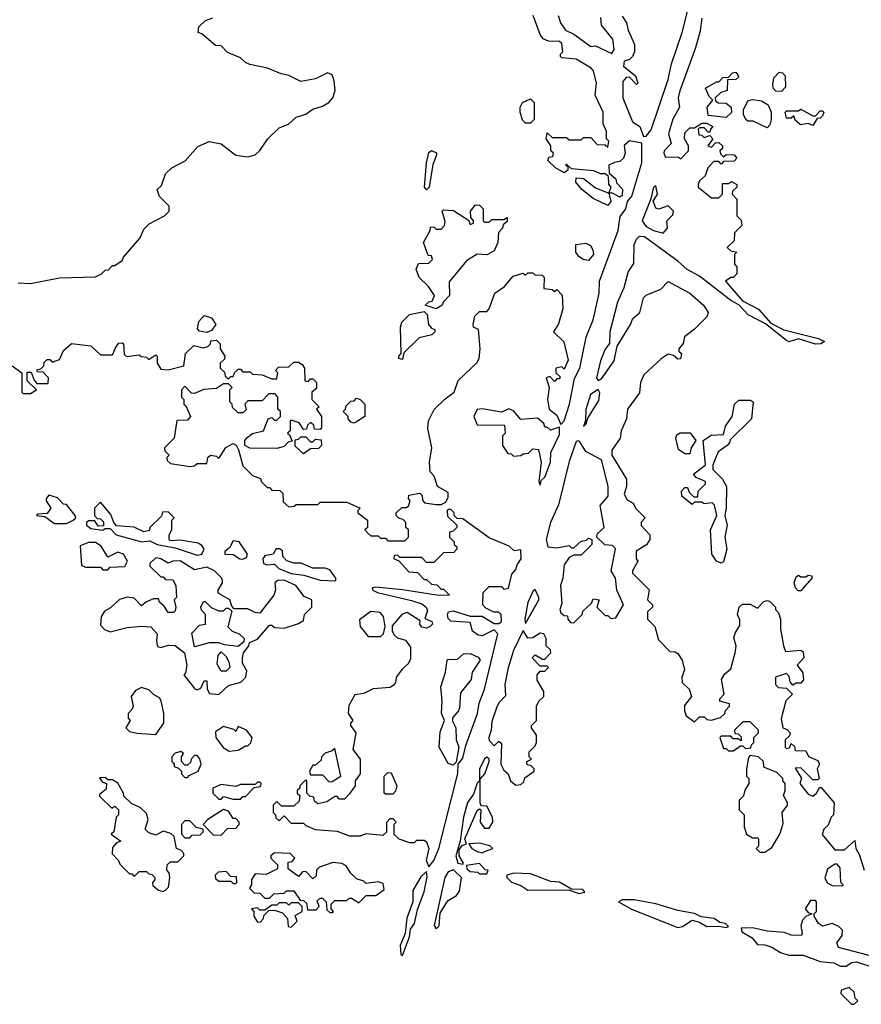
# Model space of a CAD drawing. Extents: x 2386423 to 2568864, y 578392 to 761999.
# Tile 82 of 256: x 2510011 to 2513495, y 610430 to 614508. Entities that reach past the tile are written whole.
import ezdxf

# ---------------------------------------------------------------- set-up
doc = ezdxf.new("R2010")
doc.units = 0

msp = doc.modelspace()

# ---------------------------------------------------------------- linework, layer by layer
at = {"layer": '0CON05XD'}
for points in [[(2512505, 614522.5), (2512523.3, 614495), (2512530, 614465), (2512556.2, 614405), (2512556.7, 614375), (2512547.5, 614355), (2512535, 614342.5), (2512513.6, 614336.4), (2512510, 614315), (2512560, 614275), (2512570, 614245), (2512565, 614240), (2512535, 614270), (2512521.7, 614268.3), (2512508.3, 614251.7), (2512507.5, 614185), (2512547.5, 614085), (2512577.5, 614065), (2512593.6, 614023.6), (2512605, 614026.2), (2512625, 614051.9), (2512695, 614260), (2512709.8, 614325), (2512753.9, 614455), (2512787.3, 614592.7)], [(2510005, 613418.6), (2510055, 613416), (2510175, 613438.9), (2510325, 613443.3), (2510350, 613455), (2510365, 613470), (2510378.3, 613471.7), (2510395, 613490), (2510405, 613490), (2510435, 613510), (2510440, 613525), (2510510, 613605), (2510525, 613640), (2510547, 613663), (2510610, 613695), (2510630, 613715), (2510630, 613735), (2510590, 613775), (2510580, 613805), (2510598.3, 613821.7), (2510615, 613870), (2510640, 613895), (2510696.4, 613923.6), (2510747.7, 613982.3), (2510795, 614003.3), (2510845, 613993.3), (2510905, 613946.2), (2510955, 613940), (2510985, 613948.8), (2511005, 613966.7), (2511038, 614015), (2511085, 614060), (2511124.1, 614075.9), (2511155, 614103.8), (2511195, 614116.7), (2511225, 614137.5), (2511265, 614150), (2511290, 614165), (2511306.7, 614185), (2511316.7, 614215), (2511312.5, 614255), (2511305, 614280), (2511285, 614287.5), (2511235, 614262.5), (2511175, 614252.5), (2511125, 614277.5), (2511093.6, 614283.6), (2511037, 614307), (2510963, 614323), (2510945, 614330), (2510925, 614350), (2510871.7, 614371.7), (2510845, 614400), (2510821.7, 614401.7), (2510765, 614450), (2510750, 614455), (2510751.7, 614478.3), (2510780, 614505), (2510810, 614515)], [(2511610, 612405), (2511610, 612425), (2511598.3, 612438.3), (2511581.7, 612441.7), (2511570, 612455), (2511570, 612465), (2511593, 612487), (2511611.7, 612488.3), (2511620, 612495), (2511627.5, 612515), (2511620, 612525), (2511621.7, 612538.3), (2511667, 612547), (2511677, 612537), (2511678.3, 612518.3), (2511687, 612507), (2511735, 612500), (2511755, 612500), (2511775, 612510), (2511785, 612530), (2511785, 612550), (2511740, 612575), (2511726.7, 612616.7), (2511710, 612635), (2511707.5, 612675), (2511717.5, 612735), (2511700, 612815), (2511703.6, 612846.4), (2511727, 612893), (2511772.3, 612937.7), (2511810, 612965), (2511826.4, 613013.6), (2511903, 613087), (2511912.5, 613105), (2511916.7, 613145), (2511910, 613225), (2511890, 613235), (2511887.5, 613245), (2511895, 613280), (2511915, 613300), (2511945, 613300), (2511955, 613310), (2511977.5, 613375), (2512017.7, 613402.3), (2512053.6, 613446.4), (2512095, 613457.5), (2512105, 613450), (2512115, 613460), (2512135, 613460), (2512145, 613450), (2512171.7, 613451.7), (2512181.7, 613441.7), (2512180, 613395), (2512215, 613390), (2512225, 613382.5), (2512235, 613390), (2512256.4, 613366.4), (2512259.3, 613310.7), (2512241.7, 613248.3), (2512220, 613215), (2512263.6, 613173.6), (2512281.7, 613098.3), (2512265, 613060), (2512255, 613070), (2512230, 613065), (2512230, 613045), (2512248.3, 613028.3), (2512245, 613020), (2512235, 613020), (2512225, 613010), (2512205, 613030), (2512190, 613025), (2512202.5, 612985), (2512196.2, 612935), (2512202.5, 612895), (2512235, 612870), (2512251.2, 612831.2), (2512265, 612846.7), (2512286.7, 612915), (2512308, 613022), (2512329.6, 613065), (2512356.5, 613193.5), (2512384.5, 613264.5), (2512409.7, 613375), (2512410.9, 613425), (2512489.1, 613635), (2512497.1, 613692.9), (2512520.8, 613725), (2512527.1, 613755), (2512545, 613776.9), (2512585.9, 613915), (2512586.2, 613996.2), (2512535, 614006.7), (2512513, 613987), (2512517.5, 613955), (2512510, 613935), (2512495, 613920), (2512473, 613917), (2512450, 613905), (2512451.7, 613871.7), (2512478.3, 613848.3), (2512481.7, 613831.7), (2512506.4, 613806.4), (2512505, 613780), (2512495, 613772.5), (2512465, 613790), (2512450, 613790), (2512460, 613815), (2512450, 613825), (2512448.3, 613858.3), (2512435, 613870), (2512415, 613870), (2512388.3, 613881.7), (2512295, 613890), (2512275, 613910), (2512270, 613905), (2512280, 613900), (2512280, 613885), (2512265, 613874.2), (2512228.8, 613895), (2512197.5, 613925), (2512201.7, 613938.3), (2512218.3, 613941.7), (2512220, 613955), (2512210, 613965), (2512210, 613985), (2512190, 614015), (2512195, 614040), (2512215, 614020), (2512275, 614020), (2512285, 614010), (2512335, 614010), (2512345, 614020), (2512375, 614020), (2512401.7, 613991.7), (2512435, 613990), (2512445, 613980), (2512450, 614005), (2512440, 614015), (2512440, 614045), (2512427, 614077), (2512426.7, 614125), (2512393.8, 614195), (2512398.8, 614245), (2512386.1, 614296.1), (2512377.3, 614307.3), (2512315, 614343.8), (2512255, 614350), (2512250, 614355), (2512250, 614365), (2512260, 614375), (2512255, 614410), (2512245, 614417.5), (2512199.3, 614419.3), (2512178.3, 614428.3), (2512166.1, 614446.1), (2512136.2, 614525)], [(2512240, 614525), (2512250, 614495), (2512270, 614465), (2512305, 614447.5), (2512375, 614397.5), (2512395, 614400), (2512461.7, 614368.3), (2512472.5, 614385), (2512467, 614427), (2512420, 614485), (2512417, 614517)], [(2512835, 614514.2), (2512828, 614462), (2512808.1, 614391.9), (2512743.4, 614213.4), (2512737.4, 614185), (2512742.9, 614145), (2512715, 614095.7), (2512696.8, 614035), (2512708, 613995), (2512679.5, 613965), (2512676.9, 613955), (2512685, 613938), (2512735, 613940), (2512748.3, 613931.7), (2512780, 613965), (2512780, 613985), (2512762.5, 614015), (2512765, 614040), (2512785, 614060), (2512805, 614060), (2512835, 614080), (2512855, 614080), (2512880, 614065), (2512870, 614055), (2512868.3, 614041.7), (2512861.7, 614041.7), (2512845, 614060), (2512825, 614060), (2512820, 614055), (2512821.7, 614031.7), (2512835, 614030), (2512845, 614020), (2512868.3, 614028.3), (2512880, 614015), (2512860, 613985), (2512875, 613980), (2512891.7, 613998.3), (2512905, 614000), (2512920, 613985), (2512920, 613975), (2512910, 613965), (2512911.7, 613951.7), (2512925, 613940), (2512935, 613950), (2512968.3, 613948.3), (2512980, 613935), (2512968.3, 613921.7), (2512925, 613920), (2512915, 613910), (2512905, 613920), (2512885, 613920), (2512860, 613895), (2512848.3, 613861.7), (2512825, 613840), (2512820, 613825), (2512820, 613815), (2512875, 613770), (2512905, 613770), (2512920, 613785), (2512920, 613830), (2512945, 613830), (2512957.5, 613837.5), (2512980, 613825), (2512980, 613815), (2512961.7, 613798.3), (2512960, 613785), (2512980, 613765), (2512980, 613695), (2512997, 613677), (2513000, 613655), (2512970, 613625), (2512968.3, 613591.7), (2512940, 613565), (2512955, 613550), (2512980, 613545), (2512970, 613535), (2512970, 613495), (2512980, 613485), (2512980, 613455), (2512965, 613440), (2512955, 613440), (2512932.5, 613425), (2513003.4, 613343.4), (2513069.3, 613309.3), (2513120.7, 613250.7), (2513173.6, 613223.6), (2513318.2, 613188.2), (2513342.5, 613175), (2513327.5, 613165), (2513305.5, 613164.5), (2513235, 613186.7), (2513195.6, 613174.4), (2513185, 613179.4), (2513098.2, 613248.2), (2513026.2, 613285), (2512987.6, 613327.6), (2512955, 613344.7), (2512825.2, 613445.2), (2512773.8, 613473.8), (2512735, 613508.2), (2512598, 613608), (2512575, 613609.8), (2512562.4, 613597.6), (2512552.6, 613575), (2512552.3, 613497.7), (2512529.2, 613465), (2512512.5, 613397.5), (2512485, 613338.6), (2512453.4, 613215), (2512453.2, 613166.8), (2512435, 613143.8), (2512414.9, 613095.1), (2512398.1, 613025), (2512405, 613013.8), (2512419.7, 613020.3), (2512472, 613095), (2512483.8, 613156.2), (2512540, 613245), (2512549.3, 613270.7), (2512577.5, 613295), (2512593.9, 613356.1), (2512605, 613367.5), (2512665, 613392.5), (2512695, 613423.3), (2512785, 613375.4), (2512841.4, 613325), (2512861.2, 613295), (2512855, 613277.5), (2512803.9, 613226.1), (2512762.5, 613195), (2512757, 613167), (2512740, 613145), (2512740, 613135), (2512750, 613125), (2512746.7, 613103.3), (2512735, 613102.5), (2512717, 613117), (2512695, 613122.5), (2512666.1, 613103.9), (2512595, 613036.7), (2512580.8, 613005), (2512577.3, 612962.7), (2512527.5, 612895), (2512523.3, 612855), (2512501.2, 612805), (2512496.2, 612775), (2512462.5, 612725), (2512462.5, 612705), (2512522.5, 612605), (2512522.5, 612575), (2512513, 612543), (2512525, 612520), (2512550, 612505), (2512560, 612485), (2512600, 612445), (2512583, 612427), (2512583, 612413), (2512620, 612375), (2512620, 612355), (2512606.4, 612333.6), (2512563, 612307), (2512562.5, 612275), (2512570, 612265), (2512547.5, 612225), (2512547.5, 612215), (2512617, 612147), (2512610, 612105), (2512630, 612085), (2512630, 612075), (2512610, 612055), (2512610, 612025), (2512640, 611995), (2512655, 611940), (2512701.7, 611891.7), (2512725, 611890), (2512735, 611882.5), (2512753.8, 611855), (2512762.5, 611815), (2512752.5, 611785), (2512753, 611763), (2512782.5, 611735), (2512792.5, 611705), (2512763, 611667), (2512762.5, 611645), (2512770, 611625), (2512805, 611600), (2512825, 611620), (2512845, 611620), (2512855, 611610), (2512875, 611607.5), (2512911.7, 611618.3), (2512930, 611635), (2512933, 611647), (2512950, 611665), (2512950, 611675), (2512910, 611685), (2512910, 611695), (2512927.5, 611715), (2512916.7, 611775), (2512930.7, 611799.3), (2512955, 611820), (2512972.5, 611885), (2512977.5, 611915), (2512967.5, 611947.5), (2512972.3, 611967.7), (2512991.7, 611998.3), (2512991.7, 612021.7), (2512982.5, 612045), (2512990, 612075), (2513003, 612087), (2513035, 612087.5), (2513065, 612070), (2513091.7, 612098.3), (2513105, 612102.5), (2513115, 612100), (2513140, 612075), (2513140, 612065), (2513151.7, 612051.7), (2513160, 612025), (2513160, 611985), (2513172.5, 611915), (2513181.7, 611891.7), (2513245, 611896.7), (2513255, 611890), (2513256.7, 611865), (2513230, 611835), (2513253, 611803), (2513256.1, 611773.9), (2513245, 611760), (2513225, 611760), (2513211.7, 611751.7), (2513200, 611765), (2513197, 611787), (2513185, 611800), (2513140, 611785), (2513140, 611755), (2513151.7, 611741.7), (2513185, 611740), (2513210, 611715), (2513183, 611687), (2513163, 611613), (2513170, 611575), (2513188.3, 611568.3), (2513200, 611555), (2513198.3, 611541.7), (2513180, 611525), (2513180, 611495), (2513185, 611490), (2513198.3, 611491.7), (2513205, 611510), (2513218.3, 611498.3), (2513221.7, 611481.7), (2513265, 611480), (2513277, 611457), (2513315, 611440), (2513322.5, 611425), (2513312.5, 611405), (2513320, 611365), (2513315, 611360), (2513295, 611360), (2513245, 611410), (2513221.7, 611408.3), (2513247, 611367), (2513240, 611345), (2513275, 611300), (2513295, 611292.5), (2513310, 611305), (2513321.7, 611328.3), (2513328.3, 611328.3), (2513382.5, 611265), (2513380, 611215), (2513370, 611205), (2513358.3, 611171.7), (2513340, 611155), (2513333, 611133), (2513385, 611070), (2513425, 611070), (2513468.3, 611108.3), (2513472.5, 611075), (2513487.7, 611047.7), (2513506.7, 610985)], [(2512935, 614102.5), (2512861.7, 614111.7), (2512857.5, 614145), (2512880, 614175), (2512865, 614190), (2512850, 614225), (2512895, 614250), (2512905, 614250), (2512921.7, 614268.3), (2512945, 614270), (2512961.7, 614288.3), (2512975, 614290), (2512988.3, 614271.7), (2512975, 614260), (2512941.7, 614258.3), (2512940, 614215), (2512913, 614207), (2512890, 614185), (2512891.7, 614171.7), (2512903, 614163), (2512935, 614162.5), (2512956.1, 614146.1), (2512957, 614123), (2512935, 614102.5)], [(2513165, 614210), (2513141.7, 614211.7), (2513130, 614225), (2513128.3, 614238.3), (2513133, 614267), (2513155, 614290), (2513168.3, 614288.3), (2513180, 614275), (2513181.7, 614228.3), (2513165, 614210)], [(2512125, 614080), (2512105, 614080), (2512091.7, 614091.7), (2512082.5, 614125), (2512082.5, 614145), (2512092.5, 614165), (2512125, 614180), (2512140, 614165), (2512140, 614095), (2512125, 614080)], [(2513105, 614060), (2513047, 614087), (2513025, 614087.5), (2513017.5, 614095), (2513007.5, 614115), (2513006.7, 614135), (2513025, 614172.5), (2513045, 614177.5), (2513081.7, 614171.7), (2513110, 614155), (2513122.5, 614125), (2513122.5, 614095), (2513117, 614073), (2513105, 614060)], [(2513295, 614070), (2513275, 614077.5), (2513243, 614073), (2513221.7, 614091.7), (2513215, 614110), (2513205, 614100), (2513185, 614100), (2513180, 614125), (2513185, 614130), (2513235, 614130), (2513245, 614137.5), (2513295, 614110), (2513305, 614110), (2513325, 614130), (2513335, 614130), (2513340, 614125), (2513335, 614110), (2513325, 614100), (2513311.7, 614098.3), (2513295, 614070)], [(2511695, 613803.3), (2511686.7, 613815), (2511694.4, 613915), (2511705, 613957.5), (2511715, 613966.7), (2511736.7, 613956.7), (2511736.7, 613946.7), (2511721.4, 613908.6), (2511706, 613815), (2511695, 613803.3)], [(2512445, 613738.8), (2512385, 613767.1), (2512337.8, 613805), (2512313.1, 613835), (2512315, 613852.5), (2512345, 613850), (2512395, 613811.2), (2512450, 613790), (2512457.5, 613755), (2512445, 613738.8)], [(2512675, 613623.8), (2512692.5, 613645), (2512690, 613675), (2512715, 613700), (2512717.5, 613715), (2512695, 613737.5), (2512656.4, 613723.6), (2512645, 613727.5), (2512633.6, 613756.4), (2512650.8, 613785), (2512645, 613820), (2512635, 613814), (2512623.9, 613766.1), (2512588.1, 613675), (2512605, 613651.4), (2512635, 613634.6), (2512675, 613623.8)], [(2511735, 613310), (2511690, 613325), (2511705, 613340), (2511718.3, 613341.7), (2511727.5, 613365), (2511703, 613403), (2511665, 613440), (2511652.5, 613475), (2511661.7, 613498.3), (2511705, 613500), (2511720, 613515), (2511715, 613530), (2511701.7, 613531.7), (2511682.5, 613585), (2511710, 613635), (2511711.7, 613648.3), (2511725, 613650), (2511735, 613640), (2511755, 613640), (2511770, 613655), (2511771.7, 613671.7), (2511760, 613715), (2511765, 613720), (2511807, 613717), (2511868.3, 613678.3), (2511875, 613660), (2511890, 613665), (2511890, 613675), (2511878.3, 613688.3), (2511877.5, 613715), (2511898.3, 613741.7), (2511915, 613740), (2511930, 613725), (2511930, 613675), (2511935, 613670), (2511955, 613670), (2511965, 613680), (2512015, 613680), (2512028.3, 613688.3), (2512028.3, 613671.7), (2512011.7, 613658.3), (2512010, 613645), (2511993, 613627), (2511990, 613585), (2511975, 613550), (2511946.4, 613533.6), (2511905, 613536.7), (2511860.7, 613509.3), (2511788.3, 613421.7), (2511790, 613365), (2511765, 613340), (2511760, 613325), (2511735, 613310)], [(2512365, 613511.2), (2512344.1, 613514.1), (2512325, 613527.5), (2512313.3, 613545), (2512313.6, 613576.4), (2512355, 613582.5), (2512373.3, 613573.3), (2512383.8, 613555), (2512386, 613535), (2512365, 613511.2)], [(2511595, 613100), (2511580, 613105), (2511580, 613115), (2511590, 613125), (2511587.5, 613235), (2511592.5, 613255), (2511625, 613286.7), (2511685, 613300), (2511697, 613287), (2511702.5, 613245), (2511715, 613230), (2511730, 613225), (2511730, 613215), (2511717, 613203), (2511665, 613190), (2511601.7, 613128.3), (2511595, 613100)], [(2510785, 613212.5), (2510755, 613217.5), (2510747, 613227), (2510751.7, 613258.3), (2510775, 613282.5), (2510805, 613272.5), (2510822.5, 613245), (2510805, 613220), (2510785, 613212.5)], [(2509980, 613075), (2510020, 613045), (2510020, 612965), (2510025, 612960), (2510055, 612960), (2510080, 612975), (2510041.7, 613011.7), (2510041.7, 613048.3), (2510058.3, 613048.3), (2510070, 613015), (2510081.7, 613001.7), (2510128.3, 613001.7), (2510130, 613025), (2510108.3, 613048.3), (2510085, 613050), (2510081.7, 613058.3), (2510098.3, 613061.7), (2510110, 613075), (2510111.7, 613088.3), (2510125, 613100), (2510135, 613100), (2510145, 613090), (2510175, 613100), (2510191.7, 613138.3), (2510225, 613167.5), (2510305, 613157.5), (2510345, 613120), (2510395, 613120), (2510410, 613155), (2510421.7, 613168.3), (2510435, 613170), (2510440, 613165), (2510443, 613123), (2510453, 613113), (2510505, 613120), (2510513, 613113), (2510535, 613110), (2510545, 613100), (2510575, 613120), (2510580, 613115), (2510580, 613085), (2510595, 613060), (2510625, 613057.5), (2510690, 613075), (2510697.5, 613125), (2510731.7, 613158.3), (2510771.7, 613148.3), (2510790, 613155), (2510800, 613165), (2510801.7, 613178.3), (2510825, 613180), (2510840, 613165), (2510840, 613145), (2510860, 613115), (2510858.3, 613101.7), (2510840, 613085), (2510840, 613065), (2510858.3, 613048.3), (2510861.7, 613031.7), (2510875, 613020), (2510885, 613030), (2510895, 613030), (2510900, 613045), (2510915, 613060), (2510925, 613060), (2510935, 613050), (2510965, 613050), (2510975, 613040), (2511015, 613037.5), (2511055, 613020), (2511075, 613020), (2511080, 613045), (2511070, 613055), (2511081.7, 613068.3), (2511125, 613070), (2511145, 613090), (2511165, 613090), (2511180, 613080), (2511190, 613065), (2511191.7, 613011.7), (2511205, 613010), (2511215, 613020), (2511225, 613020), (2511240, 613005), (2511240, 612980), (2511220, 612965), (2511220, 612935), (2511250, 612905), (2511240, 612895), (2511260, 612865), (2511260, 612815), (2511255, 612810), (2511231.7, 612811.7), (2511228.3, 612828.3), (2511215, 612840), (2511201.7, 612828.3), (2511198.3, 612811.7), (2511185, 612810), (2511168.3, 612838.3), (2511135, 612850), (2511130, 612845), (2511130, 612805), (2511120, 612795), (2511128.3, 612788.3), (2511138.3, 612761.7), (2511121.7, 612758.3), (2511105, 612740), (2511075, 612732.5), (2510963.6, 612733.6), (2510942.5, 612745), (2510943.3, 612765), (2510952.3, 612777.7), (2510975, 612793.8), (2511020, 612805), (2511040, 612855), (2511055, 612860), (2511065, 612850), (2511075, 612850), (2511090, 612865), (2511090, 612885), (2511080, 612895), (2511080, 612945), (2511068.3, 612958.3), (2511041.7, 612958.3), (2511015, 612930), (2510955, 612930), (2510942.5, 612915), (2510948.3, 612891.7), (2510935, 612880), (2510915, 612880), (2510891.7, 612901.7), (2510890, 612915), (2510880, 612925), (2510880, 612975), (2510890, 612985), (2510875, 613000), (2510855, 613000), (2510825, 612980), (2510773, 612977), (2510735, 612960), (2510721.7, 612961.7), (2510695, 612990), (2510680, 612975), (2510680, 612945), (2510690, 612935), (2510690, 612915), (2510698.3, 612908.3), (2510717.5, 612865), (2510705, 612850), (2510661.7, 612848.3), (2510650, 612775), (2510610, 612735), (2510611.7, 612721.7), (2510630, 612705), (2510620, 612695), (2510621.7, 612681.7), (2510635, 612670), (2510715, 612657.5), (2510735, 612660), (2510745, 612670), (2510785, 612670), (2510790, 612695), (2510800, 612705), (2510825, 612700), (2510835, 612690), (2510863.6, 612736.4), (2510895, 612752.5), (2510906.4, 612746.4), (2510917, 612727), (2510935, 612660), (2510975, 612620), (2511008.3, 612608.3), (2511010, 612595), (2511035, 612570), (2511045, 612570), (2511055, 612560), (2511088.3, 612558.3), (2511100, 612545), (2511101.7, 612511.7), (2511125, 612490), (2511147, 612493), (2511155, 612500), (2511245, 612500), (2511255, 612510), (2511365, 612510), (2511420, 612485), (2511410, 612475), (2511410, 612465), (2511450, 612435), (2511450, 612405), (2511440, 612395), (2511451.7, 612381.7), (2511465, 612370), (2511495, 612370), (2511505, 612360), (2511525, 612360), (2511535, 612350), (2511605, 612350), (2511620, 612365), (2511620, 612395), (2511610, 612405)], [(2512345, 612823.3), (2512356.4, 612833.6), (2512362.5, 612857.5), (2512408.7, 612931.3), (2512412.5, 612962.5), (2512405, 612976.7), (2512374.3, 612955), (2512355, 612893.8), (2512352.7, 612847.3), (2512345, 612823.3)], [(2511395, 612837.5), (2511381.7, 612841.7), (2511370, 612855), (2511370, 612865), (2511350, 612885), (2511360, 612895), (2511361.7, 612908.3), (2511381.7, 612928.3), (2511395, 612930), (2511405, 612940), (2511420, 612935), (2511440, 612915), (2511440, 612865), (2511405, 612842.5), (2511395, 612837.5)], [(2512915, 612256.7), (2512896, 612266), (2512876.7, 612295), (2512870, 612395), (2512897.5, 612455), (2512887, 612497), (2512877, 612507), (2512845, 612502.5), (2512835, 612510), (2512805, 612510), (2512795, 612500), (2512752.5, 612535), (2512750, 612555), (2512765, 612570), (2512775, 612570), (2512781.7, 612551.7), (2512801.7, 612531.7), (2512818.3, 612531.7), (2512820, 612555), (2512850, 612585), (2512850, 612595), (2512811.7, 612611.7), (2512800, 612625), (2512850, 612665), (2512840, 612765), (2512873, 612787), (2512925, 612790), (2512933.3, 612825), (2512960, 612865), (2512970, 612915), (2512988.3, 612931.7), (2513035, 612932.5), (2513046.7, 612925), (2513040, 612855), (2512951.7, 612768.3), (2512950, 612755), (2512940, 612745), (2512902.3, 612717.7), (2512880, 612665), (2512880, 612645), (2512920, 612605), (2512936.7, 612575), (2512936.2, 612485), (2512930, 612455), (2512940, 612415), (2512930, 612365), (2512938.8, 612315), (2512925, 612262.5), (2512915, 612256.7)], [(2512165, 612580), (2512170.3, 612599.7), (2512185, 612613.3), (2512208.3, 612675), (2512210, 612715), (2512245, 612790), (2512245, 612820), (2512208.3, 612808.3), (2512195, 612820), (2512185, 612820), (2512180, 612835), (2512155, 612857.5), (2512085, 612852.5), (2512055, 612887.5), (2512036.4, 612896.4), (2512005, 612882.5), (2511925, 612896.2), (2511905, 612893.3), (2511891.2, 612865), (2511905, 612830), (2512018.3, 612828.3), (2512020, 612795), (2512010, 612785), (2512010, 612745), (2512031.7, 612711.7), (2512045, 612710), (2512055, 612700), (2512085, 612702.5), (2512095, 612710), (2512117, 612713), (2512135, 612730), (2512158.3, 612728.3), (2512170, 612675), (2512160, 612595), (2512165, 612580)], [(2512785, 612710), (2512765, 612710), (2512738.3, 612728.3), (2512727.5, 612775), (2512731.7, 612788.3), (2512745, 612797.5), (2512787, 612797), (2512810, 612765), (2512790, 612735), (2512785, 612710)], [(2511185, 612710), (2511151.7, 612741.7), (2511151.7, 612768.3), (2511165, 612770), (2511175, 612780), (2511195, 612780), (2511215, 612760), (2511225, 612760), (2511235, 612770), (2511258.3, 612768.3), (2511260, 612745), (2511248.3, 612731.7), (2511215, 612730), (2511185, 612710)], [(2512305, 612010), (2512340, 612045), (2512341.7, 612058.3), (2512378.3, 612091.7), (2512385, 612110), (2512410, 612105), (2512400, 612075), (2512435, 612040), (2512445, 612040), (2512458.3, 612028.3), (2512479.3, 612030.7), (2512510, 612085), (2512482.5, 612145), (2512476.7, 612195), (2512460, 612225), (2512477, 612317), (2512465, 612330), (2512433, 612333), (2512400, 612365), (2512401.7, 612378.3), (2512430, 612405), (2512413.6, 612496.4), (2512447.5, 612535), (2512446.4, 612576.4), (2512420, 612685), (2512355, 612720), (2512330, 612760), (2512325, 612764.4), (2512315, 612760.9), (2512285, 612678.6), (2512240.8, 612499.2), (2512208.7, 612425), (2512190.4, 612355), (2512196.7, 612325), (2512235, 612320), (2512285, 612330), (2512295, 612320), (2512305, 612320), (2512335, 612347.5), (2512357.5, 612352.5), (2512365, 612360), (2512380, 612355), (2512380, 612335), (2512335, 612290), (2512305, 612290), (2512285, 612280), (2512265, 612250), (2512260, 612195), (2512250, 612165), (2512255, 612090), (2512247.5, 612065), (2512251.7, 612051.7), (2512265, 612040), (2512278.3, 612038.3), (2512280, 612025), (2512291.7, 612011.7), (2512305, 612010)], [(2510205, 612420.8), (2510232.5, 612435), (2510242.5, 612445), (2510240, 612455), (2510205, 612500), (2510191.7, 612501.7), (2510167, 612527), (2510131.7, 612538.3), (2510120, 612525), (2510120, 612515), (2510140, 612485), (2510125, 612462.5), (2510085, 612460), (2510080, 612455), (2510115, 612450), (2510155, 612420.8), (2510205, 612420.8)], [(2510745, 612290), (2510765, 612294.2), (2510774, 612315), (2510765, 612330), (2510749.5, 612339.5), (2510675, 612352.5), (2510635, 612350), (2510630, 612355), (2510630, 612375), (2510640, 612395), (2510640, 612435), (2510650, 612445), (2510625, 612470), (2510601.7, 612468.3), (2510598.3, 612451.7), (2510550, 612405), (2510548.3, 612391.7), (2510525, 612387.5), (2510485, 612406.7), (2510411.7, 612411.7), (2510400, 612425), (2510388.3, 612458.3), (2510345, 612510), (2510320, 612485), (2510320, 612455), (2510331.7, 612441.7), (2510345, 612440), (2510358.3, 612428.3), (2510358.3, 612411.7), (2510335, 612410), (2510321.7, 612431.7), (2510295, 612432.5), (2510287.5, 612425), (2510286.7, 612415), (2510305, 612400), (2510355, 612393.8), (2510365, 612400), (2510385, 612400), (2510410, 612375), (2510495, 612350.6), (2510515, 612345.8), (2510549.3, 612349.3), (2510580, 612335), (2510655, 612321.2), (2510745, 612290)], [(2511705, 611000), (2511725, 611025.6), (2511746.3, 611075), (2511825, 611386.2), (2511825.8, 611425), (2511845, 611449.2), (2511858.1, 611501.9), (2511906.3, 611635), (2511912.7, 611677.3), (2511935, 611735.8), (2511990.8, 611965), (2511975, 611981.4), (2511925, 611956), (2511908.3, 611958.3), (2511886, 611976), (2511875, 612010.8), (2511795, 612017.5), (2511785, 612027.5), (2511781.5, 612045), (2511785.8, 612055), (2511805, 612059.2), (2511875, 612038.2), (2511925, 612037.1), (2511975, 612006.9), (2511995, 612007.5), (2512005.3, 612015), (2512004.4, 612044.4), (2511995, 612053.8), (2511974.3, 612054.3), (2511940.7, 612070.7), (2511927.5, 612085), (2511930, 612135), (2511955, 612160), (2512005, 612160), (2512015, 612150), (2512035, 612153.8), (2512048.3, 612211.7), (2512065, 612231.2), (2512069.7, 612250.3), (2512086.9, 612275), (2512085, 612312.5), (2512058.3, 612308.3), (2512037, 612327), (2511955, 612362.5), (2511845, 612440), (2511821.7, 612441.7), (2511810, 612455), (2511810, 612465), (2511795, 612480), (2511785, 612480), (2511780, 612475), (2511781.7, 612451.7), (2511820, 612415), (2511820, 612405), (2511805, 612390), (2511790, 612385), (2511790, 612365), (2511810, 612345), (2511810, 612335), (2511820, 612325), (2511820, 612315), (2511808.3, 612301.7), (2511765, 612300), (2511725, 612260), (2511695, 612260), (2511675, 612280), (2511585, 612280), (2511575, 612290), (2511561.7, 612288.3), (2511560, 612275), (2511578.3, 612268.3), (2511621.7, 612221.7), (2511658.3, 612218.3), (2511685, 612190), (2511695, 612190), (2511715, 612170), (2511737, 612167), (2511755, 612150), (2511765, 612150), (2511790, 612125), (2511746.4, 612123.6), (2511595, 612146.2), (2511485, 612158), (2511470, 612155), (2511473.3, 612145), (2511492.5, 612135), (2511632.6, 612102.6), (2511675, 612089.1), (2511693.3, 612075), (2511698.8, 612061.2), (2511688.3, 612028.3), (2511717.5, 612015), (2511720, 612005), (2511710, 611995), (2511695, 611987.5), (2511675, 611992.5), (2511667.5, 612005), (2511668.3, 612018.3), (2511615, 612053.3), (2511593.3, 612045), (2511553, 611997), (2511552.5, 611975), (2511560.7, 611960.7), (2511575, 611947.5), (2511608.3, 611938.3), (2511629.3, 611909.3), (2511629.3, 611860.7), (2511619.3, 611840.7), (2511595, 611820), (2511570, 611785), (2511567, 611763), (2511558.3, 611751.7), (2511545, 611742.5), (2511473.6, 611736.4), (2511435, 611717.5), (2511398.3, 611711.7), (2511373, 611667), (2511370, 611635), (2511390, 611605), (2511380, 611595), (2511380, 611585), (2511402.5, 611555), (2511390, 611485), (2511420, 611445), (2511420, 611385), (2511400, 611355), (2511400, 611335), (2511375, 611300), (2511355, 611280), (2511335, 611280), (2511325, 611290), (2511315, 611290), (2511281.7, 611268.3), (2511245, 611260), (2511231.7, 611271.7), (2511228.3, 611288.3), (2511211.7, 611291.7), (2511200, 611305), (2511200, 611355), (2511195, 611360), (2511170, 611335), (2511170, 611325), (2511160, 611315), (2511160, 611305), (2511170, 611295), (2511168.3, 611271.7), (2511145, 611250), (2511095, 611250), (2511075, 611270), (2511060, 611255), (2511060, 611225), (2511070, 611215), (2511071.7, 611201.7), (2511085, 611190), (2511105, 611210), (2511135, 611180), (2511185, 611180), (2511195, 611170), (2511233.9, 611153.9), (2511325, 611147.5), (2511375, 611127.5), (2511421.7, 611128.3), (2511445, 611137.5), (2511515, 611130), (2511530, 611145), (2511530, 611185), (2511545, 611200), (2511555, 611200), (2511570, 611185), (2511560, 611175), (2511560, 611135), (2511580, 611115), (2511625, 611100), (2511645, 611100), (2511655, 611110), (2511685, 611110), (2511695, 611102.5), (2511704, 611075), (2511693.9, 611026.1), (2511705, 611000)], [(2510935, 612273.8), (2510950, 612280), (2510953.3, 612295), (2510920, 612345), (2510895, 612350), (2510879.3, 612320.7), (2510860, 612305), (2510860, 612295), (2510895, 612292.5), (2510922.5, 612275), (2510935, 612273.8)], [(2510375, 612230), (2510385, 612240), (2510446.4, 612243.6), (2510456.7, 612265), (2510440, 612295), (2510417, 612303), (2510375, 612282.5), (2510347.9, 612327.9), (2510325, 612342), (2510295, 612342), (2510260.7, 612329.3), (2510267, 612247), (2510285, 612240), (2510345, 612240), (2510355, 612230), (2510375, 612230)], [(2511315, 612184.2), (2511320, 612185), (2511320, 612195), (2511295, 612230), (2511275, 612236.7), (2511225, 612236.7), (2511176.4, 612256.4), (2511145, 612256.7), (2511116.4, 612266.4), (2511100, 612285), (2511098.3, 612308.3), (2511087, 612317), (2511073, 612317), (2511060, 612295), (2511025, 612287.5), (2511017.5, 612275), (2511020, 612255), (2511035, 612250), (2511065, 612252.5), (2511083.3, 612235), (2511134.4, 612214.4), (2511186.7, 612206.7), (2511255, 612186.2), (2511315, 612184.2)], [(2510835, 611712.5), (2510875, 611750), (2510925.9, 611764.1), (2510946.7, 611785), (2510951.7, 611811.7), (2510933, 611843), (2510932.5, 611865), (2510937.5, 611885), (2510960, 611915), (2510961.7, 611928.3), (2510995, 611942.5), (2511045, 612000), (2511055, 612000), (2511065, 611990), (2511105, 611987.5), (2511165, 612007.5), (2511185, 612020), (2511190, 612045), (2511220, 612075), (2511220, 612105), (2511188.8, 612118.8), (2511153.8, 612165), (2511105, 612187.1), (2511078.8, 612185), (2511066.7, 612175), (2511070, 612145), (2511063.3, 612125), (2511005, 612050), (2510985, 612052.5), (2510955, 612067.5), (2510898.3, 612068.3), (2510888.3, 612078.3), (2510880, 612105), (2510833, 612133), (2510832.5, 612145), (2510850, 612175), (2510850, 612185), (2510846.4, 612196.4), (2510816.7, 612225), (2510785, 612240), (2510735, 612230), (2510675, 612266.9), (2510644.1, 612265.9), (2510625, 612257.5), (2510595.6, 612275.6), (2510575, 612278.8), (2510550, 612255), (2510550, 612245), (2510595, 612200), (2510605, 612200), (2510615, 612190), (2510645, 612187.5), (2510657.5, 612165), (2510660, 612115), (2510650, 612105), (2510657.5, 612075), (2510655, 612060), (2510647, 612053), (2510625, 612052.5), (2510609.3, 612079.3), (2510590, 612095), (2510585, 612110), (2510565, 612110), (2510535, 612097.5), (2510515, 612080), (2510485, 612112.5), (2510455, 612116.7), (2510423.9, 612106.1), (2510387.3, 612072.7), (2510361.4, 612058.6), (2510348, 612035), (2510345, 612000), (2510361.7, 611981.7), (2510385, 611972.5), (2510455, 611990), (2510515, 611996.7), (2510553.6, 611993.6), (2510580, 611965), (2510576.7, 611935), (2510581.7, 611911.7), (2510595, 611907.5), (2510627, 611917), (2510655, 611916.7), (2510692.5, 611885), (2510702.5, 611835), (2510697, 611803), (2510690, 611795), (2510735, 611737.5), (2510745, 611732.5), (2510760, 611740), (2510775, 611770), (2510785, 611770), (2510787.5, 611735), (2510797, 611717), (2510835, 611712.5)], [(2513245, 612142.5), (2513233, 612143), (2513222.5, 612155), (2513217.5, 612175), (2513225, 612200), (2513235, 612207.5), (2513245, 612200), (2513265, 612200), (2513275, 612207.5), (2513290, 612205), (2513290, 612195), (2513245, 612142.5)], [(2512105, 612007.5), (2512159.4, 612105), (2512160.6, 612115), (2512145, 612147.5), (2512135, 612140), (2512114.1, 612094.1), (2512102.5, 612025), (2512105, 612007.5)], [(2510735, 611910), (2510723.3, 611966.7), (2510755, 612000), (2510780, 612005), (2510780, 612045), (2510763, 612063), (2510760, 612075), (2510771.7, 612098.3), (2510778.3, 612098.3), (2510803, 612073), (2510835, 612060), (2510855, 612060), (2510865, 612070), (2510875, 612070), (2510888.3, 612058.3), (2510873, 611993), (2510890, 611975), (2510920, 611965), (2510940, 611945), (2510938.3, 611931.7), (2510915, 611912.5), (2510858.3, 611918.3), (2510835, 611926.7), (2510795, 611926.7), (2510735, 611910)], [(2511505, 611953.8), (2511517.5, 611965), (2511523.3, 611995), (2511516.2, 612036.2), (2511503, 612053), (2511465, 612057.5), (2511417.5, 612022.5), (2511420, 611995), (2511453.9, 611953.9), (2511505, 611953.8)], [(2512065, 611337.5), (2512085, 611340), (2512098.3, 611351.7), (2512101.7, 611368.3), (2512140, 611395), (2512140, 611405), (2512128.3, 611418.3), (2512111.7, 611421.7), (2512110, 611435), (2512130, 611445), (2512120, 611455), (2512120, 611475), (2512145, 611500), (2512150, 611515), (2512150, 611545), (2512130, 611575), (2512130, 611585), (2512150, 611605), (2512150, 611665), (2512160, 611685), (2512180, 611705), (2512180, 611725), (2512153, 611773), (2512152.5, 611795), (2512165, 611810), (2512185, 611810), (2512200, 611825), (2512195, 611830), (2512165, 611830), (2512132.5, 611865), (2512145, 611877.5), (2512175, 611860), (2512185, 611860), (2512210, 611885), (2512208.3, 611898.3), (2512190, 611915), (2512190, 611945), (2512180, 611965), (2512165, 611966.7), (2512135, 611947.5), (2512115, 611946.7), (2512095, 611977.5), (2512054.9, 611895.1), (2512032.9, 611822.9), (2512019.2, 611755), (2512022, 611708), (2511995, 611679.2), (2511985, 611657.8), (2511965, 611601.4), (2511962.5, 611565), (2511952.6, 611535), (2511955, 611522.9), (2511975, 611500), (2511995, 611520), (2512005, 611510), (2512002.5, 611425), (2512015, 611400), (2512032.5, 611385), (2512042.5, 611355), (2512065, 611337.5)], [(2510865, 611810), (2510845, 611810), (2510828.3, 611838.3), (2510832.5, 611875), (2510845, 611890), (2510865, 611870), (2510877, 611847), (2510880, 611825), (2510865, 611810)], [(2511805, 611420), (2511785, 611427.5), (2511746.7, 611495), (2511751.7, 611558.3), (2511770, 611605), (2511757.5, 611635), (2511760, 611685), (2511753.8, 611745), (2511773.8, 611805), (2511780, 611855), (2511785, 611860), (2511821.7, 611858.3), (2511848.3, 611881.7), (2511875, 611882.5), (2511908.3, 611868.3), (2511916.7, 611855), (2511883.3, 611805), (2511880, 611775), (2511835, 611720), (2511831.7, 611658.3), (2511827.5, 611645), (2511803, 611617), (2511803, 611603), (2511816.7, 611575), (2511818, 611525), (2511829.2, 611495), (2511817.5, 611432.5), (2511805, 611420)], [(2510575, 611547.5), (2510607.5, 611595), (2510607.5, 611635), (2510597, 611687), (2510589.3, 611699.3), (2510565, 611712.5), (2510545, 611732.5), (2510515, 611742.5), (2510490.7, 611729.3), (2510472.5, 611705), (2510480, 611665), (2510477, 611653), (2510460, 611635), (2510460, 611615), (2510467.5, 611605), (2510450, 611575), (2510465, 611560), (2510495, 611552.5), (2510575, 611547.5)], [(2510878.3, 611478.3), (2510915, 611482.5), (2510945, 611500), (2510955, 611500), (2510967, 611513), (2510972.5, 611535), (2510950, 611565), (2510915, 611580), (2510905, 611560), (2510897.5, 611567.5), (2510855, 611580), (2510821.7, 611558.3), (2510822.5, 611535), (2510853.6, 611493.6), (2510878.3, 611478.3)], [(2512965, 611480), (2512995, 611500), (2513005, 611500), (2513015, 611490), (2513038.3, 611491.7), (2513040, 611505), (2513050, 611515), (2513050, 611535), (2513070, 611555), (2513070, 611565), (2513035, 611600), (2513005, 611600), (2512970, 611565), (2512971.7, 611551.7), (2512985, 611550), (2512998.3, 611538.3), (2512998.3, 611521.7), (2512985, 611530), (2512965, 611530), (2512955, 611540), (2512915, 611540), (2512910, 611535), (2512925, 611490), (2512935, 611490), (2512945, 611480), (2512965, 611480)], [(2511291.7, 611351.7), (2511305, 611352.5), (2511340, 611375), (2511315, 611490), (2511305, 611480), (2511275, 611470), (2511260, 611455), (2511258.3, 611441.7), (2511235, 611420), (2511225, 611420), (2511210, 611395), (2511215, 611380), (2511265, 611380), (2511291.7, 611351.7)], [(2510705, 611370), (2510711.7, 611378.3), (2510750, 611395), (2510762.5, 611425), (2510757, 611447), (2510745, 611460), (2510735, 611460), (2510720, 611445), (2510718.3, 611431.7), (2510705, 611420), (2510695, 611420), (2510680, 611435), (2510680, 611455), (2510688.3, 611468.3), (2510677.5, 611477.5), (2510655, 611470), (2510640, 611455), (2510640, 611435), (2510650, 611425), (2510650, 611415), (2510668.3, 611408.3), (2510680, 611395), (2510680, 611385), (2510695, 611370), (2510705, 611370)], [(2511845, 611010), (2511847.5, 611015), (2511830.8, 611045), (2511830.3, 611069.7), (2511842.7, 611087.3), (2511860, 611095), (2511853.3, 611115), (2511905, 611232.5), (2511915, 611240), (2511920, 611235), (2511917.5, 611185), (2511935, 611160), (2511955, 611160), (2511970, 611185), (2511967.5, 611205), (2511945, 611250), (2511921.7, 611251.7), (2511917.5, 611265), (2511917, 611363), (2511935.8, 611385), (2511954, 611435), (2511953.8, 611445), (2511945, 611453.8), (2511935, 611446.9), (2511915, 611404), (2511914.1, 611355.9), (2511905, 611346.2), (2511889.1, 611300.9), (2511865, 611266.2), (2511848.3, 611205), (2511833.8, 611106.2), (2511816.2, 611045), (2511824.2, 611014.2), (2511845, 611010)], [(2513095, 611060), (2513125, 611080), (2513157.5, 611135), (2513171.7, 611178.3), (2513167.5, 611225), (2513190, 611255), (2513190, 611265), (2513172.5, 611295), (2513180, 611315), (2513180, 611345), (2513170, 611355), (2513170, 611365), (2513145, 611390), (2513091.7, 611411.7), (2513090, 611435), (2513070, 611455), (2513035, 611460), (2513028.3, 611451.7), (2513020, 611405), (2513020, 611375), (2513030, 611365), (2513030, 611345), (2513013, 611317), (2513007, 611293), (2512990, 611275), (2512990, 611235), (2513010, 611215), (2513010, 611165), (2513020, 611135), (2513045, 611120), (2513065, 611120), (2513070, 611115), (2513070, 611085), (2513060, 611075), (2513075, 611060), (2513095, 611060)], [(2510605, 610897.5), (2510615, 610902.5), (2510626.7, 610915), (2510632.5, 610955), (2510630, 610975), (2510620, 610985), (2510621.7, 611008.3), (2510635, 611020), (2510665, 611020), (2510690, 611045), (2510690, 611055), (2510678.3, 611068.3), (2510660, 611075), (2510650, 611125), (2510637, 611137), (2510605, 611146.7), (2510575, 611130), (2510545, 611140), (2510530, 611155), (2510542.5, 611195), (2510535, 611220), (2510510, 611245), (2510475, 611260), (2510441.7, 611291.7), (2510440, 611305), (2510416.4, 611346.4), (2510395, 611360), (2510375, 611360), (2510365, 611370), (2510341.7, 611368.3), (2510351.7, 611351.7), (2510370, 611345), (2510368.3, 611321.7), (2510341.7, 611298.3), (2510341.7, 611291.7), (2510391.7, 611241.7), (2510405, 611250), (2510420, 611235), (2510420, 611215), (2510410, 611205), (2510400, 611145), (2510390, 611135), (2510430, 611105), (2510411.7, 611098.3), (2510395, 611080), (2510393, 611053), (2510420, 611025), (2510425, 611010), (2510465, 610970), (2510475, 610970), (2510485, 610960), (2510505, 610980), (2510535, 610980), (2510545, 610970), (2510558.3, 610968.3), (2510570, 610955), (2510570, 610945), (2510560, 610935), (2510561.7, 610921.7), (2510585, 610902.5), (2510605, 610897.5)], [(2511555, 611300), (2511525, 611300), (2511520, 611305), (2511520, 611375), (2511535, 611390), (2511548.3, 611388.3), (2511572.5, 611335), (2511567, 611313), (2511555, 611300)], [(2510925, 611280), (2510935, 611290), (2510945, 611290), (2510981.7, 611328.3), (2511008.3, 611331.7), (2511010, 611345), (2511005, 611350), (2510995, 611350), (2510985, 611340), (2510925, 611340), (2510905, 611332.5), (2510845, 611340), (2510810, 611325), (2510810, 611305), (2510835, 611280), (2510845, 611280), (2510855, 611290), (2510895, 611280), (2510925, 611280)], [(2510845, 611130), (2510871.7, 611158.3), (2510905, 611160), (2510920, 611175), (2510920, 611185), (2510905, 611200), (2510895, 611200), (2510875, 611230), (2510855, 611237.5), (2510790, 611195), (2510770, 611175), (2510811.7, 611131.7), (2510845, 611130)], [(2510715, 611120), (2510725, 611130), (2510758.3, 611131.7), (2510770, 611145), (2510770, 611155), (2510741.7, 611161.7), (2510715, 611190), (2510695, 611190), (2510680, 611175), (2510680, 611135), (2510695, 611120), (2510715, 611120)], [(2511925, 611057.5), (2511935, 611063.3), (2511970, 611075), (2511957, 611087), (2511915, 611097.5), (2511870, 611095), (2511882, 611075), (2511905, 611062.5), (2511925, 611057.5)], [(2511305, 610810), (2511310, 610815), (2511300, 610825), (2511300, 610845), (2511315, 610860), (2511365, 610860), (2511375, 610870), (2511385, 610870), (2511415, 610850), (2511445, 610880), (2511485, 610880), (2511520, 610905), (2511515, 610930), (2511495, 610937.5), (2511445, 610930), (2511435, 610940), (2511405, 610950), (2511380, 610975), (2511363, 611003), (2511345, 611013.3), (2511307, 611017), (2511251.7, 610998.3), (2511240, 610985), (2511238.3, 610961.7), (2511225, 610950), (2511195, 610980), (2511181.7, 610978.3), (2511165, 610960), (2511121.7, 610991.7), (2511121.7, 611018.3), (2511138.3, 611021.7), (2511150, 611035), (2511130, 611055), (2511065, 611057.5), (2511050, 611045), (2511050, 611035), (2511078.3, 611008.3), (2511078.3, 610991.7), (2511031.7, 610968.3), (2510985, 610970), (2510970, 610945), (2510970, 610925), (2510961.7, 610911.7), (2510981.7, 610891.7), (2511005, 610890), (2511025, 610870), (2511045, 610870), (2511063, 610887), (2511105, 610890), (2511115, 610900), (2511145, 610900), (2511171.7, 610861.7), (2511185, 610860), (2511198.3, 610848.3), (2511201.7, 610821.7), (2511238.3, 610821.7), (2511250, 610835), (2511241.7, 610858.3), (2511255, 610870), (2511265, 610870), (2511280, 610855), (2511281.7, 610821.7), (2511295, 610810), (2511305, 610810)], [(2511945, 610970), (2511950, 610985), (2511937.5, 610987.5), (2511915, 611013.3), (2511860, 611005), (2511861.7, 610991.7), (2511875, 610980), (2511907, 610977), (2511915, 610970), (2511945, 610970)], [(2513415, 610920), (2513420, 610925), (2513410, 610935), (2513407.5, 610995), (2513395, 611010), (2513385, 611010), (2513355, 610990), (2513343.6, 610953.6), (2513353.6, 610933.6), (2513375, 610922.5), (2513415, 610920)], [(2510905, 610930), (2510910, 610935), (2510908.3, 610958.3), (2510885, 610960), (2510865, 610980), (2510833, 610977), (2510820, 610965), (2510821.7, 610951.7), (2510835, 610940), (2510885, 610940), (2510895, 610930), (2510905, 610930)], [(2511595, 610632.5), (2511625, 610710), (2511629.2, 610740.8), (2511645, 610764.3), (2511658, 610822), (2511685, 610896), (2511697.9, 610957.9), (2511695, 610980), (2511671.7, 610958.3), (2511638.3, 610901.7), (2511638.8, 610855), (2511613, 610787), (2511606.1, 610723.9), (2511586.4, 610673.6), (2511588.3, 610638.3), (2511595, 610632.5)], [(2511735, 610742), (2511748, 610755), (2511752, 610808), (2511775, 610846.7), (2511785, 610860), (2511819.3, 610880.7), (2511831.7, 610898.3), (2511840, 610955), (2511806.9, 610986.9), (2511785, 610978.8), (2511770.8, 610955), (2511726.1, 610756.1), (2511735, 610742)], [(2512325, 610888.8), (2512345, 610893.3), (2512350, 610895), (2512342.5, 610905), (2512295, 610907.5), (2512245, 610935.6), (2512209.3, 610939.3), (2512125, 610970.9), (2512056.9, 610973.1), (2512027.5, 610965), (2512027.5, 610955), (2512046.4, 610936.4), (2512085, 610922.5), (2512115, 610902.5), (2512283.6, 610903.6), (2512325, 610888.8)], [(2511135, 610750), (2511160, 610775), (2511151.7, 610798.3), (2511180, 610815), (2511180, 610835), (2511165, 610850), (2511135, 610850), (2511125, 610840), (2511115, 610850), (2511085, 610850), (2511075, 610840), (2511055, 610840), (2511025, 610820), (2511005, 610820), (2510995, 610830), (2510970, 610825), (2510980, 610815), (2510980, 610795), (2510995, 610770), (2511008.3, 610771.7), (2511020, 610785), (2511021.7, 610798.3), (2511041.7, 610818.3), (2511065, 610820), (2511098.3, 610808.3), (2511120, 610785), (2511121.7, 610751.7), (2511135, 610750)], [(2512935, 610747.5), (2512945, 610752.5), (2512932.5, 610765), (2512909.5, 610769.5), (2512885.4, 610785.4), (2512831.9, 610791.9), (2512805, 610805.8), (2512735, 610818.8), (2512645, 610846.4), (2512555, 610862.5), (2512505, 610862.5), (2512490, 610855), (2512544.1, 610824.1), (2512735, 610747.5), (2512755, 610752.5), (2512795, 610778.8), (2512825, 610770), (2512855, 610752.5), (2512905, 610754), (2512935, 610747.5)], [(2513553.3, 610625), (2513401.2, 610665), (2513393.3, 610685), (2513415.8, 610715), (2513417.1, 610737.1), (2513402.2, 610752.2), (2513375, 610764.3), (2513335, 610753.1), (2513318, 610765), (2513300, 610795), (2513300, 610805), (2513310, 610815), (2513310, 610855), (2513305, 610860), (2513285, 610860), (2513262.5, 610825), (2513275, 610810), (2513290, 610805), (2513265, 610793.3), (2513251.5, 610778.5), (2513244.7, 610755.3), (2513250.8, 610725), (2513247.5, 610715), (2513205, 610716.8), (2513175, 610727.1), (2513105, 610733.3), (2513045, 610746.7), (2512997.5, 610745), (2513000.5, 610730.5), (2513042.5, 610705), (2513065, 610677.5), (2513095, 610676.7), (2513125, 610666.7), (2513160, 610645), (2513195, 610633.3), (2513255, 610634.2), (2513325, 610607.5), (2513381.7, 610601.7), (2513408.3, 610588.3), (2513431.7, 610588.3), (2513455, 610603.3), (2513475, 610606.2), (2513550.7, 610580.7)], [(2513465, 610430), (2513480, 610445), (2513470, 610455), (2513465, 610480), (2513445, 610500), (2513411.7, 610488.3), (2513410, 610475), (2513455, 610430), (2513465, 610430)]]:
    msp.add_lwpolyline(points, dxfattribs=at)

doc.saveas('drawing.dxf')
